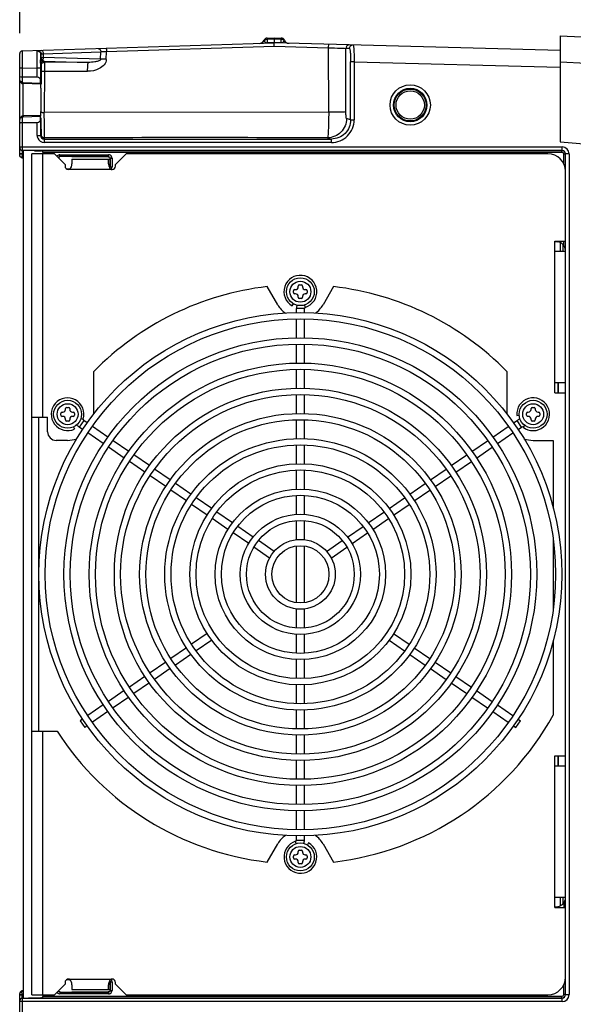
# Model space of a CAD drawing. Header units: inches. Extents: x 0 to 117, y 0 to 83.
# Tile 50 of 57: x 47 to 53, y 65 to 76. Entities that reach past the tile are written whole.
import ezdxf

# ---------------------------------------------------------------- set-up
doc = ezdxf.new("R2010")
doc.units = ezdxf.units.IN
doc.header["$LTSCALE"] = 6.431102
doc.header["$MEASUREMENT"] = 0
doc.layers.get('0').update_dxf_attribs({"linetype": 'CONTINUOUS'})
doc.styles.get("Standard").update_dxf_attribs({"font": 'txt', "width": 0.8})
doc.dimstyles.new('DIMSTYLE_2', dxfattribs={"dimtxt": 0.78125, "dimasz": 0.7, "dimexe": 0.18, "dimexo": 0.0625, "dimgap": 0.09, "dimtad": 1, "dimdec": 3, "dimzin": 4, "dimdsep": 46, "dimtxsty": 'STANDARD', "dimblk": '_FILLED', "dimblk1": '_FILLED', "dimblk2": '_FILLED', "dimcen": 0.09, "dimadec": 0, "dimazin": 0, "dimtfac": 1, "dimtdec": 3, "dimtofl": 0, "dimtmove": 0, "dimatfit": 3, "dimldrblk": '_FILLED', "dimfxl": 1, "dimtolj": 1, "dimtzin": 4, "dimarcsym": 0})

# ---------------------------------------------------------------- blocks, each defined once
blk = doc.blocks.new('_FILLED')
at = {"color": 0, "linetype": 'BYBLOCK'}
blk.add_solid([(0, 0), (-1, 0.143), (-1, -0.143)], dxfattribs=at)
blk = doc.blocks.new('*D1')
at = {"color": 7, "linetype": 'CONTINUOUS'}
for p, q in [((46.771, 75.566), (46.771, 77.248)), ((55.432, 74.244), (55.432, 77.248)), ((46.771, 76.873), (51.102, 76.873)), ((55.432, 76.873), (51.102, 76.873))]:
    blk.add_line(p, q, dxfattribs=at)
at = {"color": 7, "linetype": 'CONTINUOUS', "xscale": 0.7, "yscale": 0.7, "zscale": 0.7, "rotation": 180}
blk.add_blockref('_FILLED', (46.771, 76.873), dxfattribs=at)
at = {"color": 7, "linetype": 'CONTINUOUS', "xscale": 0.7, "yscale": 0.7, "zscale": 0.7}
blk.add_blockref('_FILLED', (55.432, 76.873), dxfattribs=at)
at = {"color": 7, "linetype": 'CONTINUOUS', "insert": (51.102, 77.849), "char_height": 0.7812, "width": 1.875, "attachment_point": 2, "line_spacing_factor": 0.9}
blk.add_mtext('220', dxfattribs=at)

msp = doc.modelspace()

# ---------------------------------------------------------------- linework, layer by layer
at = {"color": 7, "linetype": 'CONTINUOUS'}
for p, q in [((46.7995, 75.3671), (49.6449, 75.4569)), ((49.5313, 75.4838), (49.53, 75.4873)), ((49.5333, 75.4797), (49.5313, 75.4838)), ((49.565, 75.5113), (49.6449, 75.5138)), ((49.565, 75.4968), (49.565, 75.5113)), ((49.6449, 75.4993), (49.565, 75.4968)), ((49.565, 75.4968), (49.565, 75.4565)), ((49.6449, 75.4591), (49.565, 75.4565)), ((49.565, 75.4565), (49.5651, 75.4544)), ((49.6449, 75.5138), (49.7247, 75.5117)), ((49.6449, 75.4993), (49.6449, 75.5138)), ((49.6449, 75.4993), (49.6449, 75.4591)), ((49.7247, 75.4972), (49.6449, 75.4993)), ((49.7247, 75.457), (49.6449, 75.4591)), ((49.6449, 75.4591), (49.6449, 75.4571)), ((52.8725, 75.3724), (49.6449, 75.4569)), ((49.7247, 75.457), (49.7246, 75.4548)), ((49.7247, 75.5117), (49.7247, 75.4972)), ((49.7247, 75.457), (49.7247, 75.4972)), ((52.8725, 75.5382), (52.8725, 74.3403)), ((52.8725, 75.5382), (53.5042, 75.5051)), ((46.7709, 74.5949), (46.7709, 75.3375)), ((46.7995, 75.3671), (46.8, 75.2688)), ((47.0081, 75.3067), (47.0085, 75.3279)), ((47.0085, 75.3279), (47.0085, 75.2936)), ((47.013, 75.3332), (47.0373, 75.3343)), ((47.0373, 75.3343), (47.6874, 75.3548)), ((47.0373, 75.3343), (47.0373, 75.2911)), ((47.6851, 75.2742), (47.6874, 75.3548)), ((47.7486, 75.2716), (47.7511, 75.3587)), ((47.7511, 75.3587), (49.6428, 75.4185)), ((49.6428, 75.4185), (50.2583, 75.4024)), ((50.26, 74.6736), (50.2583, 75.4024)), ((50.4546, 74.6793), (50.453, 75.3953)), ((50.4948, 75.3942), (50.453, 75.3953)), ((46.8, 75.2688), (46.8002, 75.2311)), ((46.8002, 75.2311), (46.8005, 75.1702)), ((47.0076, 75.2266), (47.0081, 75.3067)), ((47.0085, 75.2936), (47.0088, 75.2589)), ((47.0089, 75.2411), (47.009, 75.2358)), ((47.6851, 75.2742), (47.0373, 75.2911)), ((47.0491, 75.2507), (47.053, 75.2389)), ((47.0491, 75.2507), (47.5455, 75.2377)), ((47.5455, 75.2377), (47.053, 75.2389)), ((50.5079, 74.5887), (50.5079, 75.2442)), ((50.5472, 75.2442), (50.5079, 75.2442)), ((50.5472, 75.2442), (50.5472, 74.5887)), ((50.5472, 75.2442), (52.8709, 75.1834)), ((52.8725, 75.2428), (53.1689, 75.2273)), ((46.8005, 75.1702), (46.7709, 75.1702)), ((46.8005, 75.1702), (46.9681, 75.1754)), ((46.8005, 75.1702), (46.8005, 75.0158)), ((46.9681, 75.0709), (46.9681, 75.1754)), ((46.9681, 75.1754), (47.0075, 75.1754)), ((47.0075, 75.1755), (47.0075, 75.0319)), ((47.0097, 75.2114), (47.0136, 75.1996)), ((47.0141, 75.1495), (47.0141, 75.139)), ((47.0141, 75.139), (47.0141, 74.9922)), ((47.0493, 75.1379), (47.0492, 74.6732)), ((47.0493, 75.1379), (47.5381, 75.1368)), ((46.9681, 75.0709), (46.8005, 75.0709)), ((47.0079, 74.9922), (46.8093, 74.9974)), ((47.0078, 75.0008), (46.81, 75.006)), ((47.0078, 75.0008), (47.0075, 75.0319)), ((50.26, 74.6736), (47.0492, 74.6732)), ((46.7709, 74.191), (46.7709, 74.5932)), ((46.8005, 74.6141), (46.8005, 74.2433)), ((46.8005, 74.5591), (46.9681, 74.5591)), ((47.0079, 74.6378), (46.8093, 74.6326)), ((46.81, 74.624), (47.0078, 74.6292)), ((46.9681, 74.412), (46.9681, 74.5591)), ((47.0075, 74.5981), (47.0078, 74.6292)), ((47.0075, 74.5981), (47.0075, 74.412)), ((50.5079, 74.5887), (50.4614, 74.6026)), ((50.5079, 74.5887), (50.5472, 74.5887)), ((46.9681, 74.412), (47.0075, 74.412)), ((47.0512, 74.3857), (47.0468, 74.3726)), ((47.0468, 74.3726), (47.0468, 74.3333)), ((47.0468, 74.3726), (50.2909, 74.3726)), ((50.2909, 74.3333), (47.0468, 74.3333)), ((50.2457, 74.3861), (50.2909, 74.3726)), ((50.2909, 74.3333), (50.2909, 74.3726)), ((52.8725, 74.3403), (56.6855, 74.0067)), ((46.7709, 74.2825), (52.8951, 74.2825)), ((46.7994, 74.2342), (46.7996, 74.2428)), ((46.7999, 74.2434), (46.8093, 74.2431)), ((52.8951, 74.2431), (46.8093, 74.2431)), ((46.8103, 74.2434), (46.8103, 64.6782)), ((46.9398, 74.2397), (47.0082, 74.2379)), ((47.0389, 74.2415), (52.8935, 74.2415)), ((52.8935, 74.2219), (47.0389, 74.2219)), ((52.8935, 74.2415), (52.8951, 74.2431)), ((52.8935, 74.2219), (52.8935, 74.2415)), ((52.8951, 74.2431), (52.8951, 74.2825)), ((46.7997, 74.204), (46.7709, 74.204)), ((46.7997, 74.2005), (46.7709, 74.2005)), ((46.7964, 74.1688), (46.7959, 74.1632)), ((46.7959, 74.1632), (46.7959, 74.1618)), ((46.7959, 74.1618), (46.8103, 74.1596)), ((46.7997, 74.2005), (46.7967, 74.1729)), ((46.7997, 74.204), (46.7997, 74.2005)), ((46.7997, 74.204), (46.8103, 74.2037)), ((46.8103, 74.1988), (46.7997, 74.2005)), ((46.9087, 64.7166), (46.9087, 74.2048)), ((47.1646, 74.2048), (46.9087, 74.2048)), ((47.0268, 74.2048), (47.0268, 71.2323)), ((47.1646, 74.2048), (47.2827, 74.0866)), ((47.2242, 74.1747), (47.2242, 74.1944)), ((47.2242, 74.1944), (47.7744, 74.1944)), ((47.7744, 74.1747), (47.2242, 74.1747)), ((47.7711, 74.1714), (47.3615, 74.1717)), ((47.3615, 74.1457), (47.3615, 74.0931)), ((47.3615, 74.1457), (47.7908, 74.1457)), ((47.7744, 74.1747), (47.7744, 74.1944)), ((47.7749, 74.0931), (47.7749, 74.1457)), ((47.7908, 74.1518), (47.7908, 74.0609)), ((47.794, 74.0576), (47.794, 74.155)), ((47.794, 74.155), (47.8137, 74.155)), ((47.8137, 74.155), (47.8137, 74.0576)), ((47.8536, 74.0866), (47.9717, 74.2048)), ((52.7355, 74.2048), (47.9717, 74.2048)), ((52.9132, 74.0926), (52.9132, 74.2022)), ((52.9328, 74.2022), (52.9132, 74.2022)), ((52.9738, 74.2038), (52.9344, 74.2038)), ((52.9344, 64.7183), (52.9344, 74.203)), ((52.9738, 74.2038), (52.9738, 64.7176)), ((47.2827, 74.0866), (47.2827, 74.067)), ((47.2957, 74.0379), (47.3428, 74.0379)), ((47.8142, 74.0276), (47.3221, 74.0276)), ((47.7908, 74.067), (47.7749, 74.067)), ((47.794, 74.0576), (47.8137, 74.0576)), ((47.8536, 74.067), (47.8536, 74.0866)), ((52.9323, 73.2205), (52.9323, 74.0079)), ((52.8142, 71.5079), (52.8142, 73.2205)), ((52.8142, 73.2205), (52.9323, 73.2205)), ((52.8142, 73.2146), (52.8454, 73.211)), ((52.8733, 73.2034), (52.8733, 73.1024)), ((52.906, 73.1024), (52.906, 73.1801)), ((52.9323, 73.1024), (52.8142, 73.1024)), ((49.6845, 72.502), (49.5662, 72.7069)), ((49.8772, 72.6733), (49.8851, 72.6733)), ((49.9166, 72.7048), (49.9166, 72.7126)), ((49.9304, 72.7264), (49.9501, 72.7264)), ((49.9638, 72.7126), (49.9638, 72.7048)), ((49.9953, 72.6733), (50.0032, 72.6733)), ((50.3142, 72.7069), (50.1959, 72.502)), ((49.8634, 72.6398), (49.8634, 72.6595)), ((49.8851, 72.626), (49.8772, 72.626)), ((49.9166, 72.5866), (49.9166, 72.5945)), ((49.9501, 72.5729), (49.9304, 72.5729)), ((49.9638, 72.5945), (49.9638, 72.5866)), ((50.0032, 72.626), (49.9953, 72.626)), ((50.017, 72.6595), (50.017, 72.6398)), ((49.8477, 72.4894), (49.8615, 72.5133)), ((49.8949, 72.412), (49.8949, 72.4598)), ((49.9855, 72.4598), (49.8956, 72.4598)), ((49.9855, 72.412), (49.9855, 72.4598)), ((49.9869, 72.4995), (49.995, 72.4736)), ((49.8949, 72.1299), (49.8949, 72.3412)), ((49.9855, 72.1299), (49.9855, 72.3412)), ((49.8949, 71.843), (49.8949, 72.0576)), ((49.9855, 71.843), (49.9855, 72.0576)), ((49.8949, 71.5595), (49.8949, 71.7722)), ((49.9855, 71.5595), (49.9855, 71.7722)), ((47.6074, 71.2669), (47.6074, 71.7488)), ((52.2731, 71.7488), (52.2731, 71.2669)), ((52.8142, 71.626), (52.9323, 71.626)), ((52.8497, 71.5084), (52.8497, 71.626)), ((52.8536, 71.5079), (52.8536, 71.626)), ((49.8949, 71.274), (49.8949, 71.4886)), ((49.9855, 71.274), (49.9855, 71.4886)), ((52.8142, 71.5079), (52.9323, 71.5079)), ((52.9323, 67.4134), (52.9323, 71.5079)), ((47.2885, 71.322), (47.2885, 71.3299)), ((47.3023, 71.3437), (47.3219, 71.3437)), ((47.3357, 71.3299), (47.3357, 71.322)), ((52.5447, 71.322), (52.5447, 71.3299)), ((52.5585, 71.3437), (52.5782, 71.3437)), ((52.592, 71.3299), (52.592, 71.322)), ((46.9087, 71.2323), (47.0859, 71.2323)), ((46.9875, 67.689), (46.9875, 71.2323)), ((47.0859, 71.0701), (47.0859, 71.2323)), ((47.2353, 71.2571), (47.2353, 71.2768)), ((47.2491, 71.2905), (47.257, 71.2905)), ((47.257, 71.2433), (47.2491, 71.2433)), ((47.3672, 71.2905), (47.3751, 71.2905)), ((47.3751, 71.2433), (47.3672, 71.2433)), ((47.3889, 71.2768), (47.3889, 71.2571)), ((47.4622, 71.2204), (47.4888, 71.2121)), ((52.3839, 71.2524), (52.4117, 71.2546)), ((52.4916, 71.2571), (52.4916, 71.2768)), ((52.5053, 71.2905), (52.5132, 71.2905)), ((52.5132, 71.2433), (52.5053, 71.2433)), ((52.6235, 71.2905), (52.6313, 71.2905)), ((52.6313, 71.2433), (52.6235, 71.2433)), ((52.6451, 71.2768), (52.6451, 71.2571)), ((47.2885, 71.2039), (47.2885, 71.2118)), ((47.3219, 71.1901), (47.3023, 71.1901)), ((47.3357, 71.2118), (47.3357, 71.2039)), ((47.3918, 71.0999), (47.3798, 71.1251)), ((47.4942, 71.1967), (47.4429, 71.1221)), ((47.4815, 71.0955), (47.4429, 71.1221)), ((47.5339, 71.1694), (47.4942, 71.1967)), ((47.766, 71.0099), (47.5922, 71.1293)), ((49.8949, 70.9905), (49.8949, 71.2032)), ((49.9855, 70.9905), (49.9855, 71.2032)), ((52.1144, 71.0099), (52.2882, 71.1293)), ((52.3466, 71.1694), (52.3862, 71.1967)), ((52.4375, 71.1221), (52.3862, 71.1967)), ((52.3989, 71.0955), (52.4375, 71.1221)), ((52.471, 71.1433), (52.4539, 71.1215)), ((52.5447, 71.2039), (52.5447, 71.2118)), ((52.5782, 71.1901), (52.5585, 71.1901)), ((52.592, 71.2118), (52.592, 71.2039)), ((47.7147, 70.9352), (47.5399, 71.0554)), ((52.1657, 70.9352), (52.3405, 71.0554)), ((47.3121, 70.9716), (47.1843, 70.9716)), ((47.9507, 70.7731), (47.7737, 70.8947)), ((48.0027, 70.8472), (47.8259, 70.9687)), ((49.8949, 70.707), (49.8949, 70.9196)), ((49.9855, 70.707), (49.9855, 70.9196)), ((51.8778, 70.8472), (52.0545, 70.9687)), ((51.9298, 70.7731), (52.1067, 70.8947)), ((52.5683, 70.9716), (52.7945, 70.9716)), ((52.7945, 70.9716), (52.7945, 70.2119)), ((48.2363, 70.6867), (48.061, 70.8071)), ((51.6441, 70.6867), (51.8194, 70.8071)), ((48.1846, 70.6123), (48.0091, 70.7329)), ((51.6958, 70.6123), (51.8713, 70.7329)), ((48.4199, 70.4506), (48.243, 70.5722)), ((48.4715, 70.525), (48.2947, 70.6465)), ((49.8949, 70.4214), (49.8949, 70.636)), ((49.9855, 70.4214), (49.9855, 70.636)), ((51.409, 70.525), (51.5857, 70.6465)), ((51.4605, 70.4506), (51.6374, 70.5722)), ((48.7051, 70.3644), (48.5299, 70.4849)), ((51.1753, 70.3644), (51.3506, 70.4849)), ((48.6538, 70.2899), (48.4784, 70.4104)), ((49.8949, 70.1378), (49.8949, 70.3506)), ((49.9855, 70.1378), (49.9855, 70.3506)), ((51.2267, 70.2899), (51.4021, 70.4104)), ((48.8874, 70.1293), (48.7122, 70.2497)), ((48.9387, 70.2039), (48.7635, 70.3243)), ((50.9417, 70.2039), (51.1169, 70.3243)), ((50.993, 70.1293), (51.1682, 70.2497)), ((49.1741, 70.0422), (48.9972, 70.1637)), ((50.7064, 70.0422), (50.8832, 70.1637)), ((49.1228, 69.9675), (48.9459, 70.0891)), ((49.4079, 69.8815), (49.2325, 70.002)), ((49.8949, 69.8515), (49.8949, 70.0668)), ((49.9855, 69.8515), (49.9855, 70.0668)), ((50.4725, 69.8815), (50.648, 70.002)), ((50.7577, 69.9675), (50.9345, 70.0891)), ((49.3564, 69.807), (49.1812, 69.9274)), ((50.5241, 69.807), (50.6993, 69.9274)), ((49.6438, 69.7193), (49.4665, 69.8412)), ((49.8949, 69.1414), (49.8949, 69.7799)), ((49.9855, 69.1414), (49.9855, 69.7799)), ((50.2366, 69.7193), (50.4139, 69.8412)), ((52.7945, 69.8498), (52.7945, 69.0715)), ((49.5927, 69.6446), (49.4148, 69.7669)), ((50.2878, 69.6446), (50.4657, 69.7669)), ((49.8949, 68.8545), (49.8949, 69.0698)), ((49.9855, 68.8545), (49.9855, 69.0698)), ((48.8874, 68.792), (48.7122, 68.6716)), ((49.8949, 68.5708), (49.8949, 68.7835)), ((49.9855, 68.5708), (49.9855, 68.7835)), ((50.993, 68.792), (51.1682, 68.6716)), ((48.9387, 68.7174), (48.7635, 68.597)), ((50.9417, 68.7174), (51.1169, 68.597)), ((52.7945, 68.7094), (52.7945, 67.8698)), ((48.6538, 68.6315), (48.4784, 68.5109)), ((48.7051, 68.5569), (48.5299, 68.4364)), ((51.1753, 68.5569), (51.3506, 68.4364)), ((51.2267, 68.6315), (51.4021, 68.5109)), ((48.4199, 68.4707), (48.243, 68.3492)), ((49.8949, 68.2853), (49.8949, 68.4999)), ((49.9855, 68.2853), (49.9855, 68.4999)), ((51.4605, 68.4707), (51.6374, 68.3492)), ((48.4715, 68.3963), (48.2947, 68.2748)), ((51.409, 68.3963), (51.5857, 68.2748)), ((48.1846, 68.309), (48.0091, 68.1884)), ((48.2363, 68.2347), (48.061, 68.1142)), ((51.6441, 68.2347), (51.8194, 68.1142)), ((51.6958, 68.309), (51.8713, 68.1884)), ((47.9507, 68.1482), (47.7737, 68.0266)), ((49.8949, 68.0017), (49.8949, 68.2143)), ((49.9855, 68.0017), (49.9855, 68.2143)), ((51.9298, 68.1482), (52.1067, 68.0266)), ((48.0027, 68.0741), (47.8259, 67.9526)), ((51.8778, 68.0741), (52.0545, 67.9526)), ((47.7147, 67.9861), (47.5399, 67.8659)), ((47.766, 67.9114), (47.5922, 67.792)), ((49.8949, 67.7181), (49.8949, 67.9309)), ((49.9855, 67.7181), (49.9855, 67.9309)), ((52.1144, 67.9114), (52.2882, 67.792)), ((52.1657, 67.9861), (52.3405, 67.8659)), ((47.4815, 67.8258), (47.4552, 67.8077)), ((47.4552, 67.8077), (47.5065, 67.733)), ((52.374, 67.733), (52.4253, 67.8077)), ((52.3989, 67.8258), (52.4253, 67.8077)), ((46.9087, 67.689), (47.1945, 67.689)), ((47.0268, 67.689), (47.0268, 64.7166)), ((47.5339, 67.7519), (47.5065, 67.733)), ((52.3466, 67.7519), (52.374, 67.733)), ((49.8949, 67.4327), (49.8949, 67.6473)), ((49.9855, 67.4327), (49.9855, 67.6473)), ((49.8949, 67.1491), (49.8949, 67.3618)), ((49.9855, 67.1491), (49.9855, 67.3618)), ((52.8142, 67.4134), (52.9323, 67.4134)), ((52.8142, 65.7008), (52.8142, 67.4134)), ((52.8497, 67.2953), (52.8497, 67.4134)), ((52.8536, 67.2953), (52.8536, 67.4134)), ((52.9323, 67.2953), (52.8142, 67.2953)), ((49.8949, 66.8637), (49.8949, 67.0783)), ((49.9855, 66.8637), (49.9855, 67.0783)), ((49.8949, 66.5802), (49.8949, 66.7914)), ((49.9855, 66.5802), (49.9855, 66.7914)), ((49.8935, 66.4218), (49.8855, 66.4477)), ((49.8949, 66.4615), (49.8949, 66.5093)), ((49.8949, 66.4615), (49.9848, 66.4615)), ((49.9855, 66.4615), (49.9855, 66.5093)), ((49.5662, 66.2144), (49.6845, 66.4193)), ((49.9166, 66.3268), (49.9166, 66.3347)), ((49.9304, 66.3485), (49.9501, 66.3485)), ((49.9638, 66.3347), (49.9638, 66.3268)), ((50.0327, 66.4319), (50.019, 66.4081)), ((50.1959, 66.4193), (50.3142, 66.2144)), ((49.8634, 66.2618), (49.8634, 66.2815)), ((49.8772, 66.2953), (49.8851, 66.2953)), ((49.8851, 66.2481), (49.8772, 66.2481)), ((49.9953, 66.2953), (50.0032, 66.2953)), ((50.0032, 66.2481), (49.9953, 66.2481)), ((50.017, 66.2815), (50.017, 66.2618)), ((49.9166, 66.2087), (49.9166, 66.2166)), ((49.9501, 66.1949), (49.9304, 66.1949)), ((49.9638, 66.2166), (49.9638, 66.2087)), ((52.8142, 65.8189), (52.9323, 65.8189)), ((52.8733, 65.8189), (52.8733, 65.7179)), ((52.906, 65.7412), (52.906, 65.8189)), ((52.8454, 65.7103), (52.8142, 65.7067)), ((52.8142, 65.7008), (52.9323, 65.7008)), ((52.9323, 64.9134), (52.9323, 65.7008)), ((47.3221, 64.8937), (47.8142, 64.8937)), ((47.2827, 64.8347), (47.1646, 64.7166)), ((47.2827, 64.8544), (47.2827, 64.8347)), ((47.3428, 64.8834), (47.2957, 64.8834)), ((47.3615, 64.8282), (47.3615, 64.7756)), ((47.3615, 64.7756), (47.7908, 64.7756)), ((47.7749, 64.8544), (47.7908, 64.8544)), ((47.7749, 64.7756), (47.7749, 64.8282)), ((47.7908, 64.8604), (47.7908, 64.7696)), ((47.794, 64.7663), (47.794, 64.8637)), ((47.794, 64.8637), (47.8137, 64.8637)), ((47.8137, 64.8637), (47.8137, 64.7663)), ((47.8536, 64.8347), (47.8536, 64.8544)), ((47.9717, 64.7166), (47.8536, 64.8347)), ((52.9132, 64.7191), (52.9132, 64.8287)), ((46.7709, 63.5838), (46.7709, 64.7303)), ((46.7709, 64.7209), (46.7997, 64.7209)), ((46.7709, 64.7173), (46.7997, 64.7173)), ((46.8103, 64.7618), (46.7959, 64.7595)), ((46.7959, 64.758), (46.7959, 64.7595)), ((46.7964, 64.7524), (46.7959, 64.758)), ((46.7997, 64.7209), (46.7967, 64.7484)), ((46.7997, 64.7209), (46.8103, 64.7225)), ((46.7997, 64.7173), (46.7997, 64.7209)), ((46.8103, 64.7176), (46.7997, 64.7173)), ((46.8093, 64.6782), (46.7999, 64.678)), ((46.8005, 64.678), (46.8005, 64.3072)), ((46.8093, 64.6782), (52.8951, 64.6782)), ((47.0082, 64.6834), (46.8699, 64.6798)), ((46.9087, 64.7166), (47.1646, 64.7166)), ((47.0389, 64.6995), (52.8935, 64.6995)), ((52.8935, 64.6798), (47.0389, 64.6798)), ((47.2242, 64.7466), (47.2242, 64.7269)), ((47.2242, 64.7466), (47.7744, 64.7466)), ((47.7744, 64.7269), (47.2242, 64.7269)), ((47.3615, 64.7496), (47.7711, 64.7499)), ((47.7744, 64.7466), (47.7744, 64.7269)), ((47.794, 64.7663), (47.8137, 64.7663)), ((47.9717, 64.7166), (52.7355, 64.7166)), ((52.8935, 64.6798), (52.8935, 64.6995)), ((52.8951, 64.6782), (52.8935, 64.6798)), ((52.8951, 64.6388), (52.8951, 64.6782)), ((52.9328, 64.7191), (52.9132, 64.7191)), ((52.9344, 64.7176), (52.9738, 64.7176)), ((52.8951, 64.6388), (46.7709, 64.6388))]:
    msp.add_line(p, q, dxfattribs=at)
for centre, radius in [((51.1804, 74.7559), 0.2279), ((51.1804, 74.7559), 0.1886), ((51.1804, 74.7559), 0.1801), ((51.1804, 74.7559), 0.1604), ((49.9402, 72.6496), 0.1575), ((49.9402, 72.6496), 0.1181), ((49.9402, 69.4607), 2.9528), ((49.9402, 69.4607), 2.8819), ((49.9402, 69.4607), 2.6693), ((49.9402, 69.4607), 2.5984), ((49.9402, 69.4607), 2.3839), ((49.9402, 69.4607), 2.313), ((49.9402, 69.4607), 2.1004), ((49.9402, 69.4607), 2.0295), ((47.3121, 71.2669), 0.1575), ((47.3121, 71.2669), 0.1181), ((52.5683, 71.2669), 0.1575), ((52.5683, 71.2669), 0.1181), ((49.9402, 69.4607), 1.815), ((49.9402, 69.4607), 1.7441), ((49.9402, 69.4607), 1.5315), ((49.9402, 69.4607), 1.4606), ((49.9402, 69.4607), 1.248), ((49.9402, 69.4607), 1.1772), ((49.9402, 69.4607), 0.9626), ((49.9402, 69.4607), 0.8917), ((49.9402, 69.4607), 0.6791), ((49.9402, 69.4607), 0.6083), ((49.9402, 69.4607), 0.3937), ((49.9402, 69.4607), 0.3228), ((49.9402, 66.2717), 0.1575), ((49.9402, 66.2717), 0.1181)]:
    msp.add_circle(centre, radius, dxfattribs=at)
for centre, radius, start, end in [((49.4757, 75.5106), 0.0591, 271.80803, 336.8444), ((49.5662, 75.4719), 0.0394, 91.39246, 149.58565), ((49.7237, 75.4724), 0.0394, 23.46141, 88.5), ((49.7249, 75.4585), 0.0384, 34.63734, 46.79041), ((49.7014, 75.5095), 0.0623, 332.09492, 333.70148), ((49.814, 75.5115), 0.0591, 203.45796, 268.5), ((46.8004, 75.3376), 0.0295, 91.80415, 179.98993), ((48.0745, 69.4684), 5.8991, 93.14311, 93.76281), ((64.777, 75.1752), 17.7695, 179.8342, 179.99904), ((54.5467, 75.3221), 7.5382, 180.48008, 180.61532), ((47.0486, 75.2113), 0.0389, 169.37002, 179.88814), ((47.0464, 75.2259), 0.0414, 114.92376, 120.37719), ((47.0603, 75.2857), 0.0385, 215.26911, 219.89002), ((47.0525, 75.1995), 0.0389, 170.11811, 179.93317), ((46.8103, 75.0367), 0.0394, 180.00191, 268.50002), ((46.8103, 74.5933), 0.0394, 91.49997, 179.998), ((25.217, 74.6639), 21.797, 359.64639, 359.86081), ((35.3455, 74.6035), 11.6683, 359.40607, 359.63648), ((47.0469, 74.412), 0.0788, 202.68458, 269.98047), ((47.0468, 74.412), 0.0393, 179.93514, 270.01251), ((47.0512, 74.4251), 0.0393, 180.03483, 269.9962), ((48.7267, -513.0494), 587.4375, 89.8518389, 90.1634187), ((46.8005, 74.2729), 0.0295, 180, 269.25025), ((47.5063, 74.2318), 0.7069, 179.80386, 180.19693), ((47.8915, 74.233), 1.0922, 180.19052, 180.48548), ((48.5452, 74.2389), 1.7459, 180.4987, 181.14493), ((47.0071, 74.1986), 0.0394, 9.0594, 88.5), ((52.8935, 74.2022), 0.0394, 0.00209, 89.9979), ((52.8933, 74.2012), 0.0206, 70.59468, 89.45738), ((52.8951, 74.2038), 0.0787, 0.0065, 90.00206), ((52.8951, 74.2038), 0.0393, 359.91998, 90.08003), ((47.2926, 74.1256), 0.4981, 174.5519, 175.02425), ((52.7355, 74.0079), 0.1969, 0, 90), ((47.3221, 74.067), 0.0394, 180, 270), ((47.8142, 74.067), 0.0394, 270, 360), ((52.8339, 73.1132), 0.0984, 0, 83.32352), ((49.9402, 72.6496), 0.185, 287.27929, 240), ((49.9402, 69.4607), 3.2677, 96.57237, 135.55364), ((49.8772, 72.6595), 0.0138, 90, 180), ((49.8851, 72.7048), 0.0315, 270, 360), ((49.9304, 72.7126), 0.0138, 90, 180), ((49.9501, 72.7126), 0.0138, 0, 90), ((49.9953, 72.7048), 0.0315, 180, 270), ((50.0032, 72.6595), 0.0138, 0, 90), ((49.9402, 69.4607), 3.2677, 44.44636, 83.42763), ((49.8772, 72.6398), 0.0138, 180, 270), ((49.8851, 72.5945), 0.0315, 0, 90), ((49.9304, 72.5866), 0.0138, 180, 270), ((49.9501, 72.5866), 0.0138, 270, 360), ((49.9953, 72.5945), 0.0315, 90, 180), ((50.0032, 72.6398), 0.0138, 270, 360), ((49.9402, 72.6496), 0.2953, 210, 234.95552), ((49.9993, 72.4598), 0.1043, 159.04086, 180), ((49.9993, 72.4598), 0.0138, 107.27929, 180), ((49.9402, 72.6496), 0.2953, 305.04448, 330), ((47.3121, 71.2669), 0.185, 342.77929, 295.5), ((52.5683, 71.2669), 0.185, 231.77929, 184.5), ((47.3023, 71.3299), 0.0138, 90, 180), ((47.3219, 71.3299), 0.0138, 0, 90), ((52.5585, 71.3299), 0.0138, 90, 180), ((52.5782, 71.3299), 0.0138, 0, 90), ((47.2491, 71.2768), 0.0138, 90, 180), ((47.2491, 71.2571), 0.0138, 180, 270), ((47.257, 71.322), 0.0315, 270, 360), ((47.257, 71.2118), 0.0315, 0, 90), ((47.3672, 71.322), 0.0315, 180, 270), ((47.3672, 71.2118), 0.0315, 90, 180), ((47.3751, 71.2768), 0.0138, 0, 90), ((47.3751, 71.2571), 0.0138, 270, 360), ((52.5053, 71.2768), 0.0138, 90, 180), ((52.5053, 71.2571), 0.0138, 180, 270), ((52.5132, 71.322), 0.0315, 270, 360), ((52.5132, 71.2118), 0.0315, 0, 90), ((52.6235, 71.322), 0.0315, 180, 270), ((52.6235, 71.2118), 0.0315, 90, 180), ((52.6313, 71.2768), 0.0138, 0, 90), ((52.6313, 71.2571), 0.0138, 270, 360), ((47.3023, 71.2039), 0.0138, 180, 270), ((47.3219, 71.2039), 0.0138, 270, 360), ((47.502, 71.2081), 0.1043, 214.43937, 235.5), ((47.502, 71.2081), 0.0138, 162.77929, 235.5), ((52.4453, 71.1107), 0.1043, 103.47819, 124.5), ((52.4453, 71.1107), 0.0138, 51.77929, 124.5), ((52.5585, 71.2039), 0.0138, 180, 270), ((52.5782, 71.2039), 0.0138, 270, 360), ((47.1843, 71.0701), 0.0984, 180, 270), ((47.3121, 71.2669), 0.2953, 270, 290.74039), ((52.5683, 71.2669), 0.2953, 249.2596, 270), ((49.9402, 69.4607), 3.2677, 276.57237, 330.86724), ((49.9402, 69.4607), 3.2677, 212.83139, 263.42763), ((49.9402, 66.2717), 0.2953, 125.04448, 150), ((49.9402, 66.2717), 0.185, 107.27929, 60), ((49.8812, 66.4615), 0.0138, 287.27929, 360), ((49.8812, 66.4615), 0.1043, 339.04086, 360), ((49.9402, 66.2717), 0.2953, 30, 54.95552), ((49.9304, 66.3347), 0.0138, 90, 180), ((49.9501, 66.3347), 0.0138, 0, 90), ((49.8772, 66.2815), 0.0138, 90, 180), ((49.8772, 66.2618), 0.0138, 180, 270), ((49.8851, 66.3268), 0.0315, 270, 360), ((49.8851, 66.2166), 0.0315, 0, 90), ((49.9953, 66.3268), 0.0315, 180, 270), ((49.9953, 66.2166), 0.0315, 90, 180), ((50.0032, 66.2815), 0.0138, 0, 90), ((50.0032, 66.2618), 0.0138, 270, 360), ((49.9304, 66.2087), 0.0138, 180, 270), ((49.9501, 66.2087), 0.0138, 270, 360), ((52.8339, 65.8081), 0.0984, 276.67648, 347.3169), ((53.2406, 65.6985), 0.3274, 173.91405, 179.59131), ((53.2108, 65.7015), 0.2974, 169.00147, 173.87522), ((47.3221, 64.8544), 0.0394, 90, 180), ((47.8142, 64.8544), 0.0394, 0, 90), ((52.7355, 64.9134), 0.1969, 270, 360), ((46.8005, 64.6484), 0.0295, 90.74975, 180), ((47.3222, 64.7987), 0.5279, 185.03309, 185.4657), ((48.7891, 64.6785), 1.9898, 178.88172, 179.07865), ((47.0071, 64.7228), 0.0394, 271.5, 350.9406), ((47.2257, 64.7677), 0.0414, 215.16559, 226.90009), ((47.2242, 64.7661), 0.0393, 226.9325, 232.98522), ((47.2245, 64.7689), 0.042, 263.72028, 269.58092), ((52.8935, 64.7191), 0.0394, 270.0021, 359.99791), ((52.8951, 64.7176), 0.0787, 269.99794, 359.9935), ((52.8951, 64.7175), 0.0393, 269.91998, 0.08001)]:
    msp.add_arc(centre, radius, start, end, dxfattribs=at)
for centre, major_axis, ratio, start_param, end_param in [((46.9681, 75.0315), (0, 0.0394), 1, -1.5628787, -0.0008091), ((47.0079, 75.0217), (0, 0.0295), 0.0087289, -3.9275618, -3.1418308), ((46.9681, 74.5985), (0.0394, 0), 1, -1.5707963, -0.0087266), ((47.0079, 74.6083), (0, 0.0295), 0.0087289, 0.0002381, 0.7859692)]:
    msp.add_ellipse(centre, major_axis=major_axis, ratio=ratio, start_param=start_param, end_param=end_param, dxfattribs=at)
for points in [[(49.5333, 75.4797), (49.5237, 75.464), (49.5041, 75.4524), (49.4858, 75.4519)], [(49.565, 75.4968), (49.553, 75.4964), (49.54, 75.4896), (49.5333, 75.4797)], [(49.7512, 75.4865), (49.7442, 75.493), (49.7342, 75.497), (49.7247, 75.4972)], [(49.7565, 75.4803), (49.7661, 75.4647), (49.7858, 75.4532), (49.8041, 75.4527)], [(46.9742, 75.3726), (46.989, 75.373), (47.0056, 75.3609), (47.0106, 75.347)], [(47.0058, 75.3416), (47.0076, 75.3373), (47.0085, 75.3325), (47.0085, 75.3279)], [(47.0106, 75.347), (47.0121, 75.3426), (47.013, 75.3379), (47.013, 75.3332)], [(47.009, 75.2358), (47.0091, 75.246), (47.0166, 75.2565), (47.0254, 75.2617)], [(47.0142, 75.2062), (47.0164, 75.219), (47.0269, 75.2318), (47.0391, 75.2364)], [(47.0373, 75.2911), (47.0372, 75.2815), (47.0345, 75.2713), (47.0289, 75.2635)], [(47.0491, 75.2507), (47.0421, 75.2513), (47.0353, 75.2557), (47.0308, 75.261)], [(47.0391, 75.2364), (47.0435, 75.238), (47.0483, 75.2389), (47.053, 75.2389)], [(46.7778, 75.0233), (46.7748, 75.0258), (46.7723, 75.0293), (46.7714, 75.0331)], [(46.81, 75.006), (46.8055, 75.0061), (46.8005, 75.0113), (46.8005, 75.0158)], [(46.7781, 74.607), (46.775, 74.6044), (46.7724, 74.6009), (46.7714, 74.597)], [(46.8005, 74.6141), (46.7926, 74.6141), (46.7842, 74.6119), (46.7781, 74.607)], [(46.9681, 74.412), (46.9681, 74.4017), (46.9702, 74.3912), (46.9742, 74.3816)], [(52.9132, 74.2022), (52.913, 74.2097), (52.9073, 74.2182), (52.9001, 74.2207)], [(46.7959, 74.1618), (46.7832, 74.1638), (46.7709, 74.1782), (46.7709, 74.191)], [(47.2242, 74.1944), (47.2133, 74.1943), (47.2017, 74.1891), (47.1945, 74.1809)], [(47.2062, 74.1631), (47.2083, 74.1678), (47.2126, 74.1718), (47.2174, 74.1735)], [(47.2085, 74.1608), (47.2099, 74.1647), (47.2134, 74.1679), (47.2171, 74.1696)], [(47.8084, 74.1748), (47.8019, 74.1861), (47.7875, 74.1944), (47.7744, 74.1944)], [(47.7744, 74.1747), (47.7836, 74.1747), (47.7941, 74.1643), (47.794, 74.155)], [(47.8137, 74.155), (47.8137, 74.1619), (47.8118, 74.1689), (47.8084, 74.1748)], [(47.3221, 74.0276), (47.3374, 74.0276), (47.3499, 74.045), (47.3553, 74.0593)], [(47.3553, 74.0593), (47.3593, 74.07), (47.3615, 74.0817), (47.3615, 74.0931)], [(47.7908, 74.0609), (47.7908, 74.0562), (47.7898, 74.0509), (47.7867, 74.0473)], [(47.794, 74.0576), (47.794, 74.0528), (47.792, 74.0477), (47.7887, 74.0441)], [(47.8093, 74.0395), (47.8121, 74.045), (47.8135, 74.0514), (47.8137, 74.0576)], [(52.9188, 73.163), (52.9152, 73.1819), (52.9134, 73.2013), (52.9131, 73.2205)], [(47.8142, 64.8937), (47.8023, 64.8937), (47.7914, 64.8827), (47.7857, 64.8723)], [(47.8137, 64.8637), (47.8136, 64.872), (47.8106, 64.8806), (47.8058, 64.8875)], [(47.7775, 64.8503), (47.7758, 64.8431), (47.7749, 64.8356), (47.7749, 64.8282)], [(47.781, 64.862), (47.7796, 64.8582), (47.7784, 64.8543), (47.7775, 64.8503)], [(47.7857, 64.8723), (47.7839, 64.869), (47.7824, 64.8655), (47.781, 64.862)], [(47.7889, 64.8706), (47.7904, 64.8675), (47.7908, 64.8639), (47.7908, 64.8604)], [(46.7959, 64.7595), (46.7832, 64.7576), (46.7709, 64.7431), (46.7709, 64.7303)], [(47.2006, 64.7348), (47.2061, 64.7306), (47.213, 64.7279), (47.2199, 64.7272)], [(47.2242, 64.7466), (47.217, 64.7466), (47.2091, 64.7517), (47.2062, 64.7582)], [(47.2262, 64.7497), (47.2193, 64.7497), (47.2108, 64.754), (47.2086, 64.7606)], [(47.794, 64.7663), (47.794, 64.757), (47.7836, 64.7466), (47.7744, 64.7466)], [(47.7744, 64.7269), (47.7875, 64.7269), (47.8019, 64.7352), (47.8084, 64.7465)], [(47.8084, 64.7465), (47.8118, 64.7524), (47.8137, 64.7595), (47.8137, 64.7663)], [(52.8935, 64.6995), (52.9028, 64.6995), (52.9129, 64.7099), (52.9132, 64.7191)]]:
    msp.add_open_spline(points, degree=3, dxfattribs=at)
for points, knots in [([(49.5333, 75.4797), (49.5343, 75.4776), (49.5404, 75.4657), (49.554, 75.4577), (49.565, 75.4565)], [0, 0, 0, 0, 0.1750233, 1, 1, 1, 1]), ([(49.6428, 75.4185), (49.6427, 75.4234), (49.643, 75.4322), (49.6429, 75.445), (49.6444, 75.4511), (49.6439, 75.4569), (49.6449, 75.4569)], [0, 0, 0, 0, 0.3826022, 0.7062737, 0.9213822, 1, 1, 1, 1]), ([(49.7565, 75.4803), (49.7555, 75.4782), (49.7493, 75.4664), (49.7357, 75.4575), (49.7247, 75.457)], [0, 0, 0, 0, 0.1749943, 1, 1, 1, 1]), ([(49.7598, 75.488), (49.7597, 75.4886), (49.7587, 75.4838), (49.758, 75.4833), (49.7573, 75.4818)], [0, 0, 0, 0, 0.2496387, 1, 1, 1, 1]), ([(50.2583, 75.4024), (50.2585, 75.4115), (50.2589, 75.4246), (50.2613, 75.4352), (50.262, 75.4407), (50.2631, 75.4407)], [0, 0, 0, 0, 0.7040504, 0.9092291, 1, 1, 1, 1]), ([(46.9681, 75.1754), (46.968, 75.1966), (46.9678, 75.2601), (46.967, 75.3236), (46.9679, 75.366)], [0, 0, 0, 0, 0.3335831, 1, 1, 1, 1]), ([(46.9679, 75.366), (46.968, 75.3677), (46.9687, 75.3715), (46.9725, 75.3725), (46.9742, 75.3726)], [0, 0, 0, 0, 0.5097967, 1, 1, 1, 1]), ([(46.9679, 75.366), (46.9723, 75.3661), (46.9879, 75.3642), (47.0017, 75.352), (47.0058, 75.3416)], [0, 0, 0, 0, 0.2782919, 1, 1, 1, 1]), ([(47.0083, 75.3737), (47.016, 75.3739), (47.0331, 75.3624), (47.0372, 75.3441), (47.0373, 75.3343)], [0, 0, 0, 0, 0.4398269, 1, 1, 1, 1]), ([(47.0085, 75.3279), (47.0085, 75.3293), (47.009, 75.3322), (47.0118, 75.3332), (47.013, 75.3332)], [0, 0, 0, 0, 0.5315139, 1, 1, 1, 1]), ([(47.6583, 75.3942), (47.666, 75.3944), (47.6831, 75.3829), (47.6872, 75.3647), (47.6874, 75.3548)], [0, 0, 0, 0, 0.439831, 1, 1, 1, 1]), ([(47.7474, 75.397), (47.7485, 75.397), (47.7483, 75.3912), (47.7499, 75.3853), (47.7504, 75.3727), (47.7509, 75.3639), (47.7511, 75.3587)], [0, 0, 0, 0, 0.0862877, 0.2917121, 0.5972123, 1, 1, 1, 1]), ([(50.2583, 75.4024), (50.3026, 75.401), (50.3674, 75.3981), (50.4324, 75.3971), (50.453, 75.3953)], [0, 0, 0, 0, 0.6823198, 1, 1, 1, 1]), ([(50.4932, 75.4347), (50.4831, 75.4349), (50.4616, 75.4268), (50.453, 75.4055), (50.453, 75.3953)], [0, 0, 0, 0, 0.4993388, 1, 1, 1, 1]), ([(50.4948, 75.3942), (50.4949, 75.4044), (50.5035, 75.4257), (50.5249, 75.4338), (50.5351, 75.4336)], [0, 0, 0, 0, 0.5006815, 1, 1, 1, 1]), ([(50.4948, 75.3942), (50.499, 75.3941), (50.5004, 75.3722), (50.5056, 75.3472), (50.5071, 75.2979), (50.5079, 75.2634), (50.5079, 75.2442)], [0, 0, 0, 0, 0.0826695, 0.2988705, 0.6204934, 1, 1, 1, 1]), ([(50.5351, 75.4336), (50.5366, 75.4335), (50.5386, 75.4269), (50.5405, 75.4175), (50.5425, 75.3994), (50.545, 75.3657), (50.547, 75.3129), (50.5472, 75.2684), (50.5472, 75.2442)], [0, 0, 0, 0, 0.0235814, 0.0815681, 0.1740277, 0.2978888, 0.6198407, 1, 1, 1, 1]), ([(47.009, 75.2358), (47.009, 75.2323), (47.0096, 75.2243), (47.0082, 75.2158), (47.0097, 75.2114)], [0, 0, 0, 0, 0.4300892, 1, 1, 1, 1]), ([(47.0289, 75.2635), (47.026, 75.2657), (47.0173, 75.274), (47.0087, 75.285), (47.0085, 75.2936)], [0, 0, 0, 0, 0.2976838, 1, 1, 1, 1]), ([(47.0085, 75.2936), (47.0091, 75.2911), (47.0232, 75.2941), (47.0303, 75.2914), (47.0373, 75.2911)], [0, 0, 0, 0, 0.2683575, 1, 1, 1, 1]), ([(47.0491, 75.2507), (47.0401, 75.2507), (47.0217, 75.2443), (47.012, 75.2273), (47.0104, 75.2185)], [0, 0, 0, 0, 0.4994823, 1, 1, 1, 1]), ([(47.053, 75.2389), (47.0507, 75.2371), (47.0528, 75.2247), (47.0493, 75.2056), (47.0498, 75.1738), (47.0493, 75.1506), (47.0493, 75.1379)], [0, 0, 0, 0, 0.0847043, 0.3039361, 0.6253197, 1, 1, 1, 1]), ([(47.7486, 75.2716), (47.7488, 75.228), (47.6715, 75.1491), (47.5832, 75.1379), (47.5381, 75.1368)], [0, 0, 0, 0, 0.4913668, 1, 1, 1, 1]), ([(47.5381, 75.1368), (47.5381, 75.1494), (47.5387, 75.1724), (47.5391, 75.2047), (47.5429, 75.223), (47.5427, 75.2368), (47.5455, 75.2377)], [0, 0, 0, 0, 0.37258, 0.6926257, 0.9120389, 1, 1, 1, 1]), ([(47.6851, 75.2742), (47.6844, 75.2617), (47.6536, 75.2492), (47.6089, 75.2395), (47.5702, 75.2373), (47.5455, 75.2377)], [0, 0, 0, 0, 0.2521079, 0.5024346, 1, 1, 1, 1]), ([(47.7486, 75.2716), (47.7428, 75.2718), (47.7216, 75.2724), (47.7004, 75.2733), (47.6851, 75.2742)], [0, 0, 0, 0, 0.2765631, 1, 1, 1, 1]), ([(47.0136, 75.1996), (47.0152, 75.1949), (47.0125, 75.1777), (47.0141, 75.1613), (47.0141, 75.1495)], [0, 0, 0, 0, 0.2925779, 1, 1, 1, 1]), ([(47.0141, 75.139), (47.0144, 75.1381), (47.0192, 75.1393), (47.0251, 75.1377), (47.0366, 75.1382), (47.0448, 75.1379), (47.0493, 75.1379)], [0, 0, 0, 0, 0.0774454, 0.2903117, 0.6124784, 1, 1, 1, 1]), ([(46.8005, 75.0709), (46.7965, 75.0709), (46.7867, 75.0716), (46.7709, 75.0761), (46.7709, 75.0831)], [0, 0, 0, 0, 0.3576065, 1, 1, 1, 1]), ([(46.7714, 75.0331), (46.7712, 75.0337), (46.771, 75.0349), (46.7709, 75.0361), (46.7709, 75.0367)], [0, 0, 0, 0, 0.4979254, 1, 1, 1, 1]), ([(46.8005, 75.0158), (46.7981, 75.0158), (46.7901, 75.0165), (46.7822, 75.0196), (46.7778, 75.0233)], [0, 0, 0, 0, 0.2954852, 1, 1, 1, 1]), ([(46.8093, 74.6326), (46.8081, 74.6324), (46.8107, 74.6403), (46.8082, 74.6475), (46.8095, 74.6658), (46.8089, 74.6875), (46.809, 74.715), (46.8089, 74.7579), (46.809, 74.815), (46.8089, 74.8721), (46.809, 74.915), (46.8089, 74.9425), (46.8095, 74.9642), (46.8082, 74.9824), (46.8108, 74.9897), (46.8081, 74.9976), (46.8093, 74.9974)], [0, 0, 0, 0, 0.0098329, 0.038419, 0.0843767, 0.1464157, 0.2223129, 0.3087863, 0.4999998, 0.6912133, 0.7776867, 0.8535838, 0.9156229, 0.9615808, 0.990167, 1, 1, 1, 1]), ([(46.81, 75.006), (46.81, 75.0045), (46.8093, 75.002), (46.8105, 74.9982), (46.8093, 74.9974)], [0, 0, 0, 0, 0.5012088, 1, 1, 1, 1]), ([(47.0106, 74.6378), (47.0117, 74.6378), (47.0097, 74.645), (47.0121, 74.6524), (47.0111, 74.67), (47.0118, 74.6912), (47.0118, 74.7179), (47.0121, 74.7595), (47.0121, 74.815), (47.0121, 74.8704), (47.0118, 74.9121), (47.0118, 74.9388), (47.0111, 74.96), (47.0121, 74.9775), (47.0097, 74.9849), (47.0117, 74.9922), (47.0106, 74.9922)], [0, 0, 0, 0, 0.0096773, 0.0381072, 0.0843383, 0.1464852, 0.2222526, 0.3086587, 0.499974, 0.691291, 0.7777059, 0.8534851, 0.9156445, 0.9618871, 0.9903213, 1, 1, 1, 1]), ([(47.014, 74.6743), (47.0144, 74.6733), (47.0193, 74.6746), (47.0251, 74.6731), (47.0364, 74.6735), (47.0445, 74.6732), (47.0492, 74.6732)], [0, 0, 0, 0, 0.0866859, 0.2980169, 0.5981321, 1, 1, 1, 1]), ([(47.0512, 74.3857), (47.0497, 74.3935), (47.0515, 74.4225), (47.049, 74.4817), (47.0497, 74.5698), (47.0491, 74.6368), (47.0492, 74.6732)], [0, 0, 0, 0, 0.0828063, 0.2997385, 0.6204261, 1, 1, 1, 1]), ([(50.26, 74.6736), (50.2599, 74.6373), (50.2591, 74.5703), (50.2568, 74.4911), (50.2536, 74.4399), (50.2519, 74.4126), (50.2487, 74.3971), (50.2478, 74.3873), (50.2457, 74.3861)], [0, 0, 0, 0, 0.3776466, 0.6976039, 0.821386, 0.9148266, 0.9748101, 1, 1, 1, 1]), ([(50.4546, 74.6793), (50.4485, 74.6774), (50.4275, 74.6775), (50.3869, 74.6749), (50.3282, 74.6743), (50.284, 74.6737), (50.26, 74.6736)], [0, 0, 0, 0, 0.0992124, 0.3179508, 0.6305919, 1, 1, 1, 1]), ([(50.4614, 74.6026), (50.4593, 74.6032), (50.4587, 74.6135), (50.4559, 74.6273), (50.4551, 74.6519), (50.4547, 74.6695), (50.4546, 74.6793)], [0, 0, 0, 0, 0.0878733, 0.3032317, 0.6220646, 1, 1, 1, 1]), ([(46.7714, 74.597), (46.7713, 74.5964), (46.771, 74.5952), (46.7709, 74.5939), (46.7709, 74.5933)], [0, 0, 0, 0, 0.5035475, 1, 1, 1, 1]), ([(46.7709, 74.5469), (46.7709, 74.5485), (46.7775, 74.5589), (46.791, 74.5591), (46.8005, 74.5591)], [0, 0, 0, 0, 0.1487708, 1, 1, 1, 1]), ([(46.8005, 74.6141), (46.8005, 74.6156), (46.8005, 74.6183), (46.8018, 74.6212), (46.803, 74.6219)], [0, 0, 0, 0, 0.509231, 1, 1, 1, 1]), ([(46.803, 74.6219), (46.8036, 74.6222), (46.8055, 74.6226), (46.8072, 74.6221), (46.8082, 74.6217)], [0, 0, 0, 0, 0.411105, 1, 1, 1, 1]), ([(46.8093, 74.6326), (46.8097, 74.6326), (46.8091, 74.6278), (46.8099, 74.6259), (46.81, 74.6233)], [0, 0, 0, 0, 0.1537844, 1, 1, 1, 1]), ([(50.4614, 74.6026), (50.4613, 74.5474), (50.4153, 74.4328), (50.3008, 74.3862), (50.2457, 74.3861)], [0, 0, 0, 0, 0.5005367, 1, 1, 1, 1]), ([(50.2909, 74.3333), (50.3562, 74.3332), (50.4922, 74.3874), (50.5472, 74.5234), (50.5472, 74.5887)], [0, 0, 0, 0, 0.5000865, 1, 1, 1, 1]), ([(50.5079, 74.5887), (50.508, 74.5334), (50.4614, 74.4183), (50.3461, 74.3726), (50.2909, 74.3726)], [0, 0, 0, 0, 0.4999011, 1, 1, 1, 1]), ([(47.0132, 74.4825), (47.013, 74.4686), (47.0112, 74.4498), (47.0135, 74.4301), (47.0118, 74.4251)], [0, 0, 0, 0, 0.7238627, 1, 1, 1, 1]), ([(47.2171, 74.1696), (47.2185, 74.1703), (47.2215, 74.1713), (47.2245, 74.1716), (47.226, 74.1716)], [0, 0, 0, 0, 0.5083315, 1, 1, 1, 1]), ([(47.2174, 74.1735), (47.2185, 74.1739), (47.2207, 74.1745), (47.223, 74.1747), (47.2242, 74.1747)], [0, 0, 0, 0, 0.5019459, 1, 1, 1, 1]), ([(47.7702, 74.1716), (47.7755, 74.1716), (47.7877, 74.1692), (47.7908, 74.1571), (47.7908, 74.1518)], [0, 0, 0, 0, 0.5011105, 1, 1, 1, 1]), ([(47.7749, 74.0931), (47.7749, 74.0873), (47.7771, 74.0635), (47.7895, 74.0347), (47.8073, 74.0288)], [0, 0, 0, 0, 0.2358505, 1, 1, 1, 1]), ([(47.8057, 74.0337), (47.8063, 74.0346), (47.8076, 74.0366), (47.8087, 74.0385), (47.8093, 74.0395)], [0, 0, 0, 0, 0.4996602, 1, 1, 1, 1]), ([(47.8073, 74.0288), (47.8084, 74.0284), (47.8107, 74.0278), (47.8131, 74.0276), (47.8142, 74.0276)], [0, 0, 0, 0, 0.5024064, 1, 1, 1, 1]), ([(47.329, 64.8925), (47.3279, 64.8929), (47.3256, 64.8935), (47.3233, 64.8937), (47.3221, 64.8937)], [0, 0, 0, 0, 0.5024049, 1, 1, 1, 1]), ([(47.3615, 64.8282), (47.3615, 64.834), (47.3592, 64.8578), (47.3468, 64.8866), (47.329, 64.8925)], [0, 0, 0, 0, 0.2358483, 1, 1, 1, 1]), ([(47.7887, 64.8772), (47.7896, 64.8762), (47.7913, 64.8741), (47.7924, 64.8717), (47.7929, 64.8704)], [0, 0, 0, 0, 0.4993305, 1, 1, 1, 1]), ([(47.7929, 64.8704), (47.7932, 64.8694), (47.7938, 64.8671), (47.794, 64.8648), (47.794, 64.8637)], [0, 0, 0, 0, 0.5019459, 1, 1, 1, 1]), ([(46.7995, 64.6803), (46.7994, 64.6819), (46.7993, 64.692), (46.7994, 64.702), (46.7996, 64.7105)], [0, 0, 0, 0, 0.1568702, 1, 1, 1, 1]), ([(47.7908, 64.7696), (47.7908, 64.7642), (47.7876, 64.752), (47.7754, 64.7497), (47.7701, 64.7497)], [0, 0, 0, 0, 0.4986134, 1, 1, 1, 1])]:
    msp.add_open_spline(points, degree=3, knots=knots, dxfattribs=at)

# ---------------------------------------------------------------- dimensions: what is measured, and where the dimension line sits
dim = msp.add_linear_dim(base=(55.4323, 76.8726), p1=(46.7709, 75.5663), p2=(55.4323, 74.2442), dimstyle='DIMSTYLE_2', dxfattribs=at)
dim.commit()
dim.dimension.update_dxf_attribs({"geometry": '*D1', "text_midpoint": (50.1641, 77.4585), "dimtype": 160})

doc.saveas('drawing.dxf')
